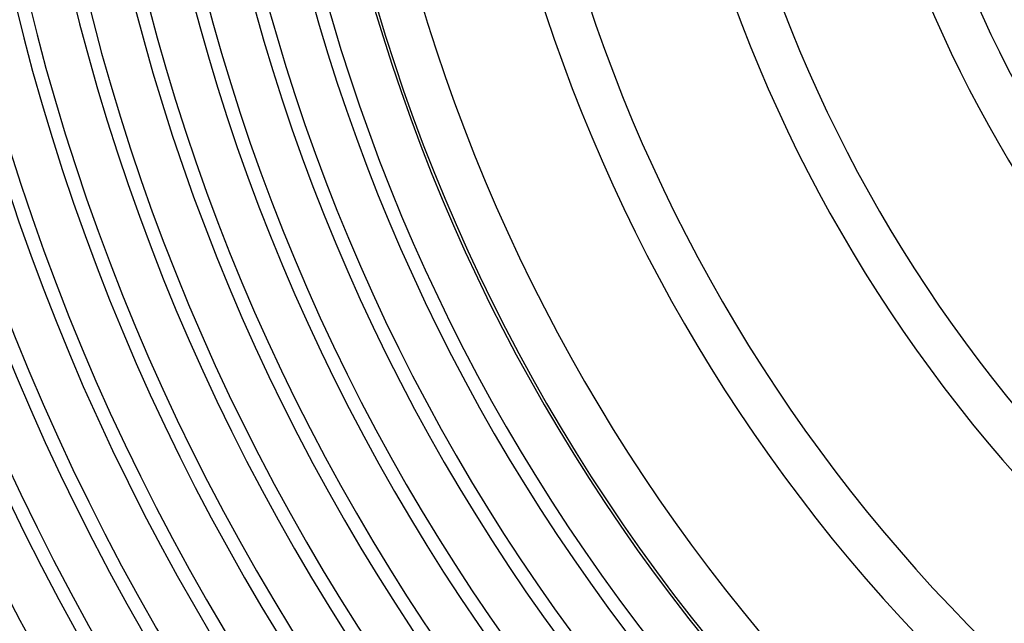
# Model space of a CAD drawing. Header units: millimetres. Extents: x -310 to 310, y -273 to 273.
# Tile 18 of 76: x -191 to -101, y -103 to -48. Entities that reach past the tile are written whole.
import ezdxf

# ---------------------------------------------------------------- set-up
doc = ezdxf.new("R2010")
doc.units = ezdxf.units.MM
doc.layers.add('THICK', color=7, linetype='Continuous')

msp = doc.modelspace()

# ---------------------------------------------------------------- linework, layer by layer
at = {"layer": 'THICK'}
for radius, start, end in [(259.75, 180.26234, 239.73765), (254.5, 180.29419, 239.70579), (249.25, 180.3237, 239.67628), (244, 180.35155, 239.6485), (238.75, 180.37802, 239.62197), (233.5, 180.40351, 239.59653), (228.25, 180.42815, 239.57183), (223, 180.4521, 239.54788), (270, 180.42443, 239.57556), (266, 180.39251, 239.60747), (263.75, 180.43445, 239.56553), (258.5, 180.44328, 239.55671), (253.25, 180.4525, 239.54748), (248, 180.46207, 239.53792), (242.75, 180.47204, 239.52795), (237.5, 180.48247, 239.51752), (232.25, 180.49341, 239.50657), (227, 180.50481, 239.49517), (221.75, 180.51679, 239.48326), (217.75, 180.47554, 239.52445), (216.5, 180.52928, 239.47071), (212.5, 180.49851, 239.50148), (211.25, 180.54246, 239.45753), (207.25, 180.52109, 239.4789), (206, 180.55626, 239.44372), (202, 180.54337, 239.45661), (200.75, 180.57082, 239.42917), (196.75, 180.56537, 239.43461), (195.5, 180.58617, 239.41387), (191.5, 180.58709, 239.4129), (190.25, 180.60233, 239.39766), (186.25, 180.60863, 239.39135), (185, 180.6194, 239.38058), (181, 180.63, 239.37004), (179.75, 180.63751, 239.36248), (175.75, 180.65115, 239.34884), (174.5, 180.6567, 239.34328), (170.5, 180.67212, 239.32793), (169.25, 180.67704, 239.32294), (165.25, 180.69349, 239.30656), (165, 180.69452, 239.30547), (161, 180.71177, 239.28822), (150.5, 180.76144, 239.23854), (146.5, 180.78224, 239.2178), (134, 180.85518, 239.14481), (130, 180.88153, 239.11851), (117.5, 180.97527, 239.02472), (113.5, 181.00965, 238.99034)]:
    msp.add_arc((0, 0), radius, start, end, dxfattribs=at)

doc.saveas('drawing.dxf')
